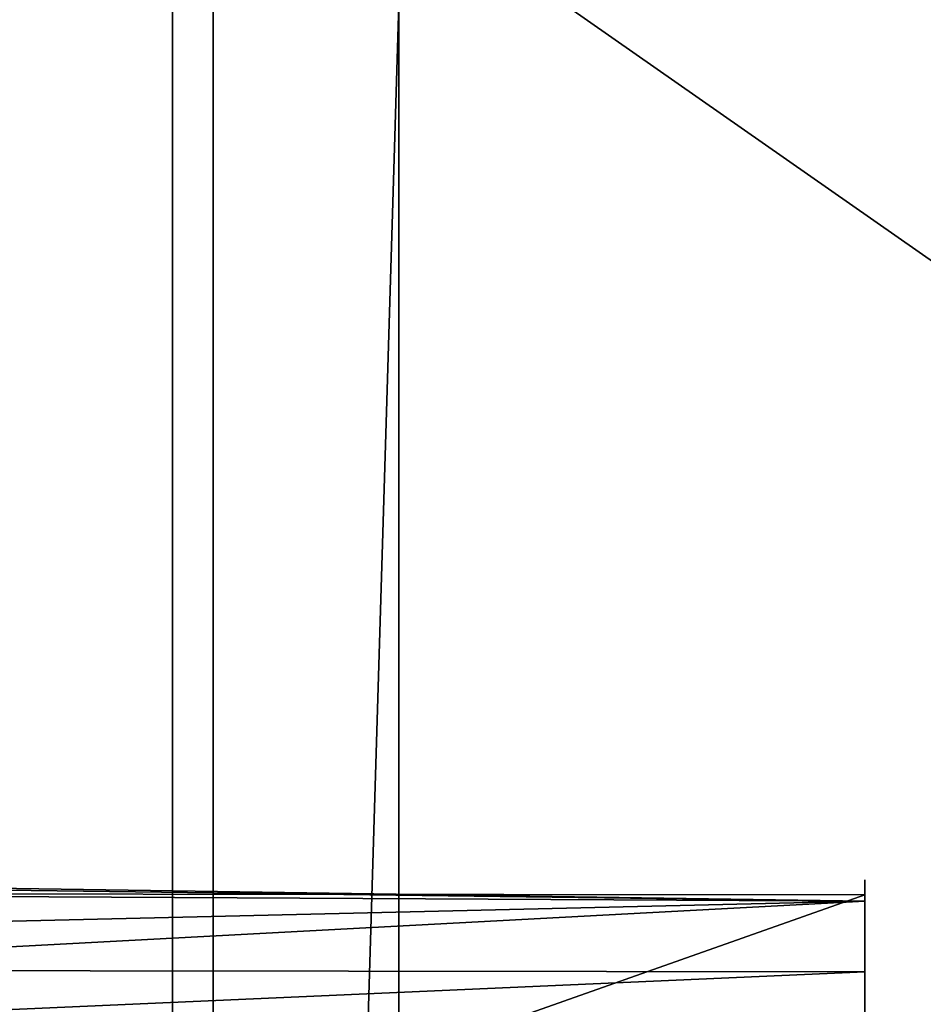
# Model space of a CAD drawing. Extents: x -256 to 256, y -221 to 221.
# Tile 12 of 47: x -198 to -150, y 69 to 122. Entities that reach past the tile are written whole.
import ezdxf

# ---------------------------------------------------------------- set-up
doc = ezdxf.new("R2010")
doc.units = 0
doc.header["$MEASUREMENT"] = 0
doc.layers.add('1', color=7, linetype='Continuous')

# ---------------------------------------------------------------- blocks, each defined once
blk = doc.blocks.new('UG_SURFACE_032')
at = {"layer": '1', "color": 253, "linetype": 'Continuous'}
blk.add_3dface([(-188.013703, 204.772726, -122.971885), (-188.013703, -204.772726, -122.971885), (-190.178782, -205.560833, -119.870082), (-190.178782, 205.560833, -119.870082)], dxfattribs=at)
blk = doc.blocks.new('UG_SURFACE_132')
at = {"layer": '1', "color": 253, "linetype": 'Continuous'}
for points in [[(-14.142135, 14.142135, 21.033864), (0, 20, 21.033864), (199.358091, 143.526331, 21.033864), (-199.358091, 143.526331, 21.033864)], [(-199.358091, 143.526331, 21.033864), (-199.358091, -143.512398, 21.033864), (-20, 0, 21.033864), (-14.142135, 14.142135, 21.033864)]]:
    blk.add_3dface(points, dxfattribs=at)
blk = doc.blocks.new('UG_SURFACE_194')
at = {"layer": '1', "color": 253, "linetype": 'Continuous'}
for points in [[(-153.250381, 74.657083, 313.160241), (-230.273589, 75.067811, 313.298404), (-229.683727, 75.637206, 316.27813)], [(-153.250381, 74.657083, 313.160241), (-229.683727, 75.637206, 316.27813), (-228.279516, 75.775288, 322.697014)], [(-228.279516, 75.775288, 322.697014), (-223.753408, 72.997615, 341.550618), (-153.250381, 74.657083, 313.160241)], [(-233.375043, 72.073944, 297.631055), (-230.273589, 75.067811, 313.298404), (-195.173025, 60.190532, 274.966031)], [(-230.273589, 75.067811, 313.298404), (-153.250381, 74.657083, 313.160241), (-153.250381, 74.988544, 310.097724)], [(-195.173025, 60.190532, 274.966031), (-230.273589, 75.067811, 313.298404), (-153.250381, 74.988544, 310.097724)], [(-153.250381, 74.657083, 313.160241), (-223.753408, 72.997615, 341.550618), (-222.125664, 70.969731, 347.776175)], [(-222.125664, 70.969731, 347.776175), (-153.250381, 70.886567, 347.997457), (-153.250381, 74.657083, 313.160241)], [(-153.250381, 74.988544, 310.097724), (-153.250381, 60.190532, 274.966031), (-195.173025, 60.190532, 274.966031)], [(-195.173025, 60.190532, 274.966031), (-234.487265, 69.730155, 291.364282), (-233.375043, 72.073944, 297.631055)], [(-153.250381, 70.886567, 347.997457), (-222.125664, 70.969731, 347.776175), (-220.494583, 67.92745, 353.570014)], [(-220.494583, 67.92745, 353.570014), (-153.250381, 67.319676, 353.054583), (-153.250381, 70.886567, 347.997457)], [(-195.173025, 60.190532, 274.966031), (-237.095684, 60.190532, 274.966031), (-234.487265, 69.730155, 291.364282)]]:
    blk.add_3dface(points, dxfattribs=at)
blk = doc.blocks.new('UG_SURFACE_221')
at = {"layer": '1', "color": 253, "linetype": 'Continuous'}
for points in [[(-153.250381, 60.190532, 274.966031), (-153.250381, 74.988544, 310.097724), (-153.250381, 19.713445, 321.122348), (-153.250381, 13.85558, 306.980222)], [(-153.250381, 19.713445, 321.122348), (-153.250381, 74.988544, 310.097724), (-153.250381, 70.886567, 347.997457)], [(-153.250381, 70.886567, 347.997457), (-153.250381, 48.914507, 379.149407), (-153.250381, 13.85558, 335.264504), (-153.250381, 19.713445, 321.122348)]]:
    blk.add_3dface(points, dxfattribs=at)
blk = doc.blocks.new('UG_SURFACE_243')
at = {"layer": '1', "color": 253, "linetype": 'Continuous'}
blk.add_3dface([(-199.358091, -143.512398, -119.870082), (-199.358091, 143.526331, -119.870082), (-190.178782, 205.560833, -119.870082), (-190.178782, -205.560833, -119.870082)], dxfattribs=at)
blk = doc.blocks.new('UG_SURFACE_269')
at = {"layer": '1', "color": 253, "linetype": 'Continuous'}
for points in [[(-188.013703, -204.772726, -122.971885), (-188.013703, 204.772726, -122.971885), (-178.102449, 173.562407, -122.971885), (-178.102449, 122.499682, -122.971885)], [(-188.013703, -204.772726, -122.971885), (-178.102449, 122.499682, -122.971885), (-178.102449, -122.499682, -122.971885)], [(-178.102449, 122.499682, -122.971885), (188.013703, 122.499682, -122.971885), (188.013703, -122.499682, -122.971885), (-178.102449, -122.499682, -122.971885)]]:
    blk.add_3dface(points, dxfattribs=at)

msp = doc.modelspace()

# ---------------------------------------------------------------- linework, layer by layer
at = {"layer": '1', "color": 43, "linetype": 'Continuous'}
for p, q in [((-190.179, -205.561, -119.87), (-190.179, 205.561, -119.87)), ((-188.014, -204.773, -122.972), (-188.014, 204.773, -122.972))]:
    msp.add_line(p, q, dxfattribs=at)
at = {"layer": '1', "color": 43, "linetype": 'Continuous', "extrusion": (-1, -2e-16, -4.5308e-12)}
msp.add_arc((0.287, 321.122, 153.25), 76.078, 101.27576, 217.351, dxfattribs=at)

# ---------------------------------------------------------------- block references
for name in ['UG_SURFACE_243', 'UG_SURFACE_032', 'UG_SURFACE_269', 'UG_SURFACE_132', 'UG_SURFACE_194', 'UG_SURFACE_221']:
    msp.add_blockref(name, (0, 0))

doc.saveas('drawing.dxf')
